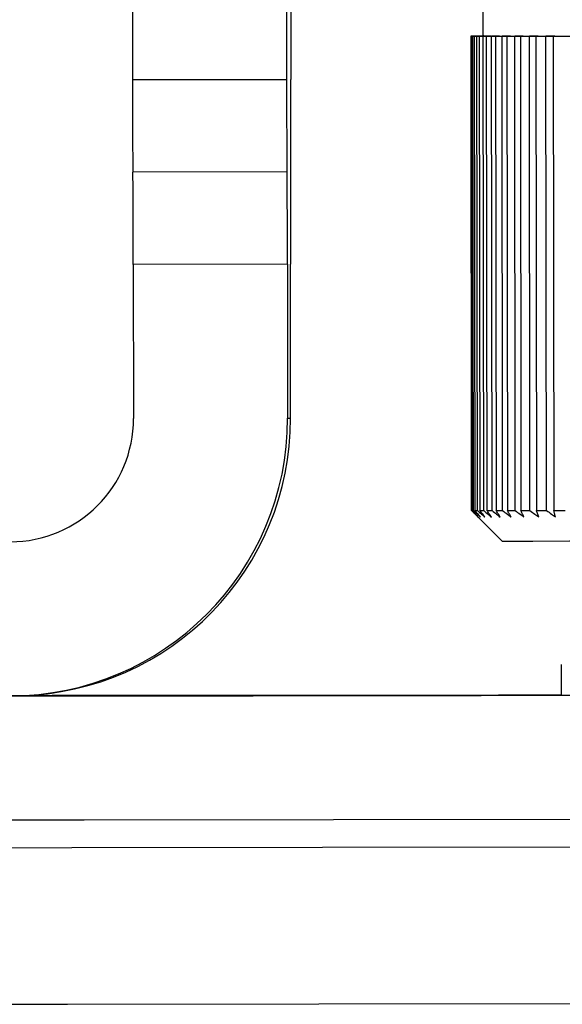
# Model space of a CAD drawing. Header units: millimetres. Extents: x -270 to 42, y 81 to 379.
# Tile 13 of 25: x -240 to -231, y 199 to 215. Entities that reach past the tile are written whole.
import ezdxf

# ---------------------------------------------------------------- set-up
doc = ezdxf.new("R2010")
doc.units = ezdxf.units.MM

msp = doc.modelspace()

# ---------------------------------------------------------------- linework, layer by layer
at = {"color": 7, "linetype": 'Continuous', "lineweight": 25}
for p, q in [((-238.172, 217.244), (-238.169, 214.244)), ((-235.672, 217.247), (-235.669, 214.247)), ((-235.604, 217.249), (-235.6, 214.249)), ((-232.478, 214.949), (-232.48, 216.249)), ((-232.492, 214.954), (-232.478, 214.954)), ((-232.492, 214.954), (-232.492, 214.95)), ((-232.478, 214.954), (-232.488, 214.954)), ((-232.478, 214.954), (-232.488, 214.954)), ((-232.47, 214.954), (-232.488, 214.954)), ((-232.488, 214.95), (-232.488, 214.954)), ((-232.678, 214.949), (-232.669, 207.249)), ((-232.568, 214.949), (-232.676, 214.949)), ((-232.676, 214.949), (-232.568, 214.949)), ((-232.667, 207.249), (-232.676, 214.949)), ((-232.669, 214.949), (-232.647, 214.949)), ((-232.669, 214.949), (-232.568, 214.949)), ((-232.568, 214.949), (-232.669, 214.949)), ((-232.669, 214.949), (-232.66, 207.249)), ((-232.533, 214.949), (-232.647, 214.949)), ((-232.647, 214.949), (-232.533, 214.949)), ((-232.638, 207.249), (-232.647, 214.949)), ((-232.626, 214.949), (-232.533, 214.949)), ((-232.533, 214.949), (-232.626, 214.949)), ((-232.626, 214.949), (-232.616, 207.249)), ((-232.582, 214.949), (-232.478, 214.95)), ((-232.461, 214.949), (-232.582, 214.949)), ((-232.573, 207.249), (-232.582, 214.949)), ((-232.478, 214.95), (-232.546, 214.949)), ((-232.546, 214.949), (-232.461, 214.949)), ((-232.546, 214.949), (-232.537, 207.249)), ((-232.355, 214.949), (-232.481, 214.949)), ((-232.481, 214.95), (-232.478, 214.95)), ((-232.472, 207.249), (-232.481, 214.949)), ((-232.431, 214.949), (-232.355, 214.949)), ((-232.431, 214.949), (-232.421, 207.249)), ((-232.213, 214.95), (-232.345, 214.949)), ((-232.336, 207.25), (-232.345, 214.949)), ((-232.28, 214.95), (-232.213, 214.95)), ((-232.28, 214.95), (-232.271, 207.25)), ((-232.038, 214.95), (-232.174, 214.95)), ((-232.165, 207.25), (-232.174, 214.95)), ((-232.096, 214.95), (-232.038, 214.95)), ((-232.096, 214.95), (-232.086, 207.25)), ((-231.829, 214.95), (-231.969, 214.95)), ((-231.96, 207.25), (-231.969, 214.95)), ((-231.877, 214.95), (-231.829, 214.95)), ((-231.877, 214.95), (-231.868, 207.25)), ((-231.589, 214.95), (-231.731, 214.95)), ((-231.722, 207.25), (-231.731, 214.95)), ((-231.627, 214.95), (-231.589, 214.95)), ((-231.627, 214.95), (-231.618, 207.25)), ((-231.317, 214.951), (-231.462, 214.95)), ((-231.453, 207.25), (-231.462, 214.95)), ((-231.345, 214.951), (-231.317, 214.951)), ((-231.345, 214.951), (-231.336, 207.251)), ((-238.169, 214.244), (-235.669, 214.247)), ((-235.663, 212.747), (-238.163, 212.744)), ((-235.661, 212.747), (-235.663, 212.747)), ((-235.602, 212.748), (-235.604, 212.748)), ((-235.655, 211.247), (-238.155, 211.244)), ((-238.155, 211.244), (-238.152, 208.744)), ((-235.655, 211.247), (-235.652, 208.747)), ((-235.603, 208.748), (-235.606, 211.248)), ((-235.652, 208.747), (-235.603, 208.748)), ((-232.168, 206.75), (-232.669, 207.249)), ((-232.66, 207.249), (-232.638, 207.249)), ((-231.216, 204.751), (-231.215, 204.251))]:
    msp.add_line(p, q, dxfattribs=at)
at = {"color": 7, "linetype": 'Continuous', "lineweight": 25, "flags": 128}
for points in [[(-232.492, 214.954), (-232.492, 214.954), (-232.492, 214.954), (-232.492, 214.954), (-232.492, 214.954), (-232.491, 214.954), (-232.49, 214.954), (-232.489, 214.954), (-232.488, 214.954)], [(-232.478, 214.949), (-232.348, 214.95), (-231.964, 214.95), (-231.338, 214.951), (-230.494, 214.952), (-229.461, 214.953), (-228.277, 214.954), (-226.984, 214.956), (-225.628, 214.957)], [(-232.676, 214.949), (-232.677, 214.949), (-232.678, 214.949), (-232.678, 214.949), (-232.678, 214.949), (-232.678, 214.949), (-232.678, 214.949), (-232.677, 214.949), (-232.676, 214.949)], [(-232.647, 214.949), (-232.651, 214.949), (-232.654, 214.949), (-232.657, 214.949), (-232.66, 214.949), (-232.663, 214.949), (-232.665, 214.949), (-232.667, 214.949), (-232.669, 214.949)], [(-232.626, 214.949), (-232.621, 214.949), (-232.616, 214.949), (-232.611, 214.949), (-232.605, 214.949), (-232.6, 214.949), (-232.594, 214.949), (-232.588, 214.949), (-232.582, 214.949)], [(-232.582, 214.949), (-232.588, 214.949), (-232.594, 214.949), (-232.6, 214.949), (-232.606, 214.949), (-232.611, 214.949), (-232.616, 214.949), (-232.621, 214.949), (-232.626, 214.949)], [(-232.481, 214.95), (-232.49, 214.95), (-232.499, 214.95), (-232.507, 214.95), (-232.515, 214.95), (-232.523, 214.949), (-232.531, 214.949), (-232.539, 214.949), (-232.546, 214.949)], [(-232.546, 214.949), (-232.539, 214.949), (-232.531, 214.949), (-232.523, 214.949), (-232.515, 214.949), (-232.507, 214.949), (-232.499, 214.949), (-232.49, 214.949), (-232.481, 214.949)], [(-232.431, 214.949), (-232.421, 214.949), (-232.41, 214.949), (-232.4, 214.949), (-232.389, 214.949), (-232.378, 214.949), (-232.367, 214.949), (-232.356, 214.949), (-232.345, 214.949)], [(-232.28, 214.95), (-232.268, 214.95), (-232.255, 214.95), (-232.242, 214.95), (-232.229, 214.95), (-232.215, 214.95), (-232.202, 214.95), (-232.188, 214.95), (-232.174, 214.95)], [(-232.096, 214.95), (-232.08, 214.95), (-232.065, 214.95), (-232.05, 214.95), (-232.034, 214.95), (-232.018, 214.95), (-232.002, 214.95), (-231.985, 214.95), (-231.969, 214.95)], [(-231.877, 214.95), (-231.86, 214.95), (-231.842, 214.95), (-231.824, 214.95), (-231.806, 214.95), (-231.787, 214.95), (-231.769, 214.95), (-231.75, 214.95), (-231.731, 214.95)], [(-231.627, 214.95), (-231.607, 214.95), (-231.587, 214.95), (-231.566, 214.95), (-231.546, 214.95), (-231.525, 214.95), (-231.504, 214.95), (-231.483, 214.95), (-231.462, 214.95)], [(-231.345, 214.951), (-231.323, 214.951), (-231.3, 214.951), (-231.278, 214.951), (-231.255, 214.951), (-231.232, 214.951), (-231.209, 214.951), (-231.186, 214.951), (-231.162, 214.951)], [(-232.616, 207.249), (-232.611, 207.249), (-232.607, 207.249), (-232.601, 207.249), (-232.596, 207.249), (-232.591, 207.249), (-232.585, 207.249), (-232.579, 207.249), (-232.573, 207.249)], [(-232.537, 207.249), (-232.529, 207.249), (-232.522, 207.249), (-232.514, 207.249), (-232.506, 207.249), (-232.498, 207.249), (-232.489, 207.249), (-232.481, 207.249), (-232.472, 207.249)], [(-232.421, 207.249), (-232.411, 207.249), (-232.401, 207.249), (-232.391, 207.249), (-232.38, 207.249), (-232.369, 207.249), (-232.358, 207.249), (-232.347, 207.25), (-232.336, 207.25)], [(-232.271, 207.25), (-232.258, 207.25), (-232.245, 207.25), (-232.232, 207.25), (-232.219, 207.25), (-232.206, 207.25), (-232.192, 207.25), (-232.178, 207.25), (-232.165, 207.25)], [(-232.086, 207.25), (-232.071, 207.25), (-232.056, 207.25), (-232.04, 207.25), (-232.024, 207.25), (-232.009, 207.25), (-231.992, 207.25), (-231.976, 207.25), (-231.96, 207.25)], [(-231.868, 207.25), (-231.85, 207.25), (-231.833, 207.25), (-231.815, 207.25), (-231.796, 207.25), (-231.778, 207.25), (-231.76, 207.25), (-231.741, 207.25), (-231.722, 207.25)], [(-231.618, 207.25), (-231.597, 207.25), (-231.577, 207.25), (-231.557, 207.25), (-231.536, 207.25), (-231.516, 207.25), (-231.495, 207.25), (-231.474, 207.25), (-231.453, 207.25)], [(-231.336, 207.251), (-231.313, 207.251), (-231.291, 207.251), (-231.268, 207.251), (-231.246, 207.251), (-231.223, 207.251), (-231.2, 207.251), (-231.176, 207.251), (-231.153, 207.251)], [(-225.618, 206.757), (-226.916, 206.756), (-228.152, 206.754), (-229.285, 206.753), (-230.272, 206.752), (-231.079, 206.751), (-231.677, 206.75), (-232.044, 206.75), (-232.168, 206.75)], [(-243.03, 204.236), (-239.722, 204.24), (-236.209, 204.244), (-232.511, 204.248), (-228.649, 204.253), (-224.644, 204.258), (-220.519, 204.263), (-216.296, 204.268), (-212, 204.273), (-207.654, 204.278), (-203.283, 204.283), (-198.91, 204.289), (-194.562, 204.294), (-190.261, 204.299), (-186.032, 204.304), (-181.899, 204.31), (-177.885, 204.314)], [(-231.215, 204.256), (-232.233, 204.255), (-235.944, 204.25), (-239.471, 204.246), (-240.172, 204.245)], [(-231.215, 204.251), (-231.164, 204.251), (-230.804, 204.251)], [(-242.815, 202.227), (-238.953, 202.231), (-234.908, 202.236), (-230.7, 202.241), (-226.353, 202.246), (-221.887, 202.252), (-217.325, 202.257), (-212.691, 202.263), (-208.008, 202.268), (-203.301, 202.274), (-198.592, 202.28), (-193.906, 202.285), (-189.268, 202.291), (-184.7, 202.297), (-180.226, 202.302)], [(-180.097, 201.846), (-184.596, 201.84), (-189.19, 201.834), (-193.854, 201.829), (-198.566, 201.823), (-203.301, 201.817), (-208.035, 201.811), (-212.744, 201.806), (-217.404, 201.8), (-221.991, 201.795), (-226.483, 201.789), (-230.855, 201.784), (-235.085, 201.779), (-239.153, 201.774), (-243.037, 201.77)], [(-243.114, 199.235), (-239.222, 199.24), (-235.146, 199.245), (-230.907, 199.25), (-226.526, 199.255), (-222.026, 199.26), (-217.43, 199.266), (-212.76, 199.271), (-208.042, 199.277), (-203.298, 199.283), (-198.554, 199.289), (-193.833, 199.294), (-189.159, 199.3), (-184.556, 199.306), (-180.048, 199.311)], [(-243.114, 199.235), (-239.222, 199.24), (-235.146, 199.245), (-230.907, 199.25), (-226.526, 199.255), (-222.026, 199.26), (-217.43, 199.266), (-212.76, 199.271), (-208.042, 199.277), (-203.298, 199.283), (-198.554, 199.289), (-193.833, 199.294), (-189.159, 199.3), (-184.556, 199.306), (-180.048, 199.311)]]:
    msp.add_lwpolyline(points, dxfattribs=at)
at = {"color": 7, "linetype": 'Continuous', "lineweight": 25}
for centre, radius, start, end in [((-101.304, 214.035), 136.865, 179.91243, 180.54034), ((-98.804, 214.038), 136.865, 179.91243, 180.54034), ((-372.525, 213.708), 136.926, 359.59862, 0.22633), ((-375.02, 211.453), 136.865, 359.91243, 0.54034), ((-372.52, 211.456), 136.865, 359.91243, 0.54034), ((-98.681, 211.789), 136.926, 179.59862, 180.22633), ((-240.152, 208.742), 2, 270.0695, 0.0695), ((-240.152, 208.742), 4.5, 270.0695, 0.0695), ((-240.103, 208.743), 4.5, 271.3398, 0.0695), ((-232.667, 207.362), 0.113, 269.3232, 270.1529)]:
    msp.add_arc(centre, radius, start, end, dxfattribs=at)
for points in [[(-232.667, 207.249), (-232.647, 207.23), (-232.611, 207.194), (-232.575, 207.16), (-232.559, 207.144)], [(-232.559, 207.144), (-232.578, 207.164), (-232.611, 207.199), (-232.645, 207.234), (-232.66, 207.249)], [(-232.638, 207.249), (-232.617, 207.23), (-232.578, 207.194), (-232.54, 207.16), (-232.523, 207.144)], [(-232.523, 207.144), (-232.541, 207.164), (-232.572, 207.199), (-232.603, 207.234), (-232.616, 207.249)], [(-232.573, 207.249), (-232.55, 207.23), (-232.51, 207.194), (-232.47, 207.16), (-232.452, 207.144)], [(-232.452, 207.144), (-232.468, 207.164), (-232.496, 207.199), (-232.524, 207.234), (-232.537, 207.249)], [(-232.472, 207.249), (-232.448, 207.23), (-232.406, 207.195), (-232.364, 207.16), (-232.345, 207.144)], [(-232.345, 207.144), (-232.359, 207.164), (-232.385, 207.199), (-232.41, 207.234), (-232.421, 207.249)], [(-232.336, 207.25), (-232.311, 207.23), (-232.267, 207.195), (-232.223, 207.16), (-232.204, 207.144)], [(-232.204, 207.144), (-232.216, 207.164), (-232.239, 207.199), (-232.261, 207.234), (-232.271, 207.25)], [(-232.165, 207.25), (-232.139, 207.23), (-232.094, 207.195), (-232.048, 207.16), (-232.028, 207.145)], [(-232.028, 207.145), (-232.039, 207.164), (-232.059, 207.199), (-232.078, 207.234), (-232.086, 207.25)], [(-231.96, 207.25), (-231.934, 207.23), (-231.887, 207.195), (-231.84, 207.16), (-231.82, 207.145)], [(-231.82, 207.145), (-231.829, 207.164), (-231.845, 207.199), (-231.861, 207.235), (-231.868, 207.25)], [(-231.722, 207.25), (-231.695, 207.231), (-231.648, 207.195), (-231.6, 207.16), (-231.579, 207.145)], [(-231.579, 207.145), (-231.586, 207.165), (-231.599, 207.2), (-231.612, 207.235), (-231.618, 207.25)], [(-231.453, 207.25), (-231.426, 207.231), (-231.377, 207.196), (-231.329, 207.161), (-231.307, 207.145)], [(-231.307, 207.145), (-231.313, 207.165), (-231.322, 207.2), (-231.332, 207.235), (-231.336, 207.251)]]:
    msp.add_open_spline(points, degree=3, knots=[0, 0, 0, 0, 0.56, 1, 1, 1, 1], dxfattribs=at)

doc.saveas('drawing.dxf')
